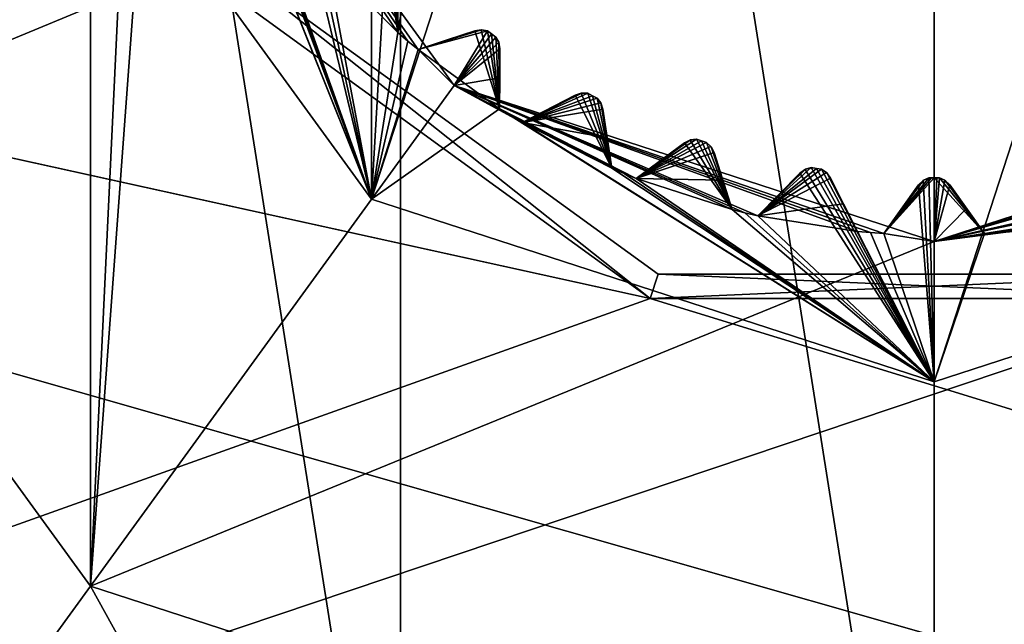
# Model space of a CAD drawing. Header units: millimetres. Extents: x -114 to 114, y -36 to 48.
# Tile 183 of 256: x 16.33 to 24.05, y -9.4 to -4.66. Entities that reach past the tile are written whole.
import ezdxf

# ---------------------------------------------------------------- set-up
doc = ezdxf.new("R2010")
doc.units = ezdxf.units.MM
doc.header["$LTSCALE"] = 65.185185
for name, color, linetype in [('2', 7, 'CONTINUOUS'), ('2786', 7, 'CONTINUOUS'), ('3463', 7, 'CONTINUOUS'), ('3464', 7, 'CONTINUOUS'), ('3648', 7, 'CONTINUOUS'), ('3649', 7, 'CONTINUOUS'), ('3650', 7, 'CONTINUOUS'), ('3651', 7, 'CONTINUOUS'), ('3652', 7, 'CONTINUOUS'), ('3653', 7, 'CONTINUOUS'), ('3654', 7, 'CONTINUOUS'), ('3655', 7, 'CONTINUOUS'), ('3656', 7, 'CONTINUOUS'), ('3657', 7, 'CONTINUOUS'), ('3790', 7, 'CONTINUOUS'), ('3791', 7, 'CONTINUOUS'), ('3792', 7, 'CONTINUOUS'), ('3793', 7, 'CONTINUOUS'), ('3794', 7, 'CONTINUOUS'), ('3795', 7, 'CONTINUOUS'), ('3796', 7, 'CONTINUOUS'), ('3797', 7, 'CONTINUOUS'), ('3798', 7, 'CONTINUOUS'), ('3799', 7, 'CONTINUOUS'), ('3800', 7, 'CONTINUOUS'), ('3801', 7, 'CONTINUOUS'), ('3802', 7, 'CONTINUOUS'), ('3803', 7, 'CONTINUOUS'), ('3804', 7, 'CONTINUOUS'), ('3805', 7, 'CONTINUOUS'), ('3806', 7, 'CONTINUOUS'), ('3807', 7, 'CONTINUOUS'), ('3808', 7, 'CONTINUOUS'), ('3809', 7, 'CONTINUOUS'), ('3810', 7, 'CONTINUOUS'), ('3811', 7, 'CONTINUOUS'), ('3940', 7, 'CONTINUOUS'), ('3941', 7, 'CONTINUOUS'), ('3942', 7, 'CONTINUOUS'), ('3943', 7, 'CONTINUOUS'), ('4049', 7, 'CONTINUOUS'), ('4050', 7, 'CONTINUOUS'), ('4051', 7, 'CONTINUOUS'), ('4052', 7, 'CONTINUOUS'), ('4053', 7, 'CONTINUOUS'), ('79', 7, 'CONTINUOUS'), ('90', 7, 'CONTINUOUS'), ('92', 7, 'CONTINUOUS')]:
    doc.layers.add(name, color=color, linetype=linetype)

msp = doc.modelspace()

# ---------------------------------------------------------------- linework, layer by layer
at = {"layer": '2', "linetype": 'CONTINUOUS'}
for points in [[(-10.4698, -4.2312, 92.5), (113, -35, 92.5), (-9.8, 0, 92.5), (-10.4698, -4.2312, 92.5)], [(-9.8, 0, 92.5), (113, -35, 92.5), (21.2746, -6.8475, 92.5), (-9.8, 0, 92.5)], [(17.6742, -4.2309, 92.5), (-9.8, 0, 92.5), (21.2746, -6.8475, 92.5), (17.6742, -4.2309, 92.5)], [(-12.4154, -8.0512, 92.5), (113, -35, 92.5), (-10.4698, -4.2312, 92.5), (-12.4154, -8.0512, 92.5)], [(21.2746, -6.8475, 92.5), (113, -35, 92.5), (25.7254, -6.8475, 92.5), (21.2746, -6.8475, 92.5)], [(-15.4464, -11.0828, 92.5), (113, -35, 92.5), (-12.4154, -8.0512, 92.5), (-15.4464, -11.0828, 92.5)], [(-113, -35, 92.5), (113, -35, 92.5), (-70.5, -8.7998, 92.5), (-113, -35, 92.5)], [(113, -35, 92.5), (-23.5, -13.7, 92.5), (-70.5, -8.7998, 92.5), (113, -35, 92.5)]]:
    msp.add_3dface(points, dxfattribs=at)
at = {"layer": '2786', "linetype": 'CONTINUOUS'}
for points in [[(-50.5, -32.5, 90), (63.3, 0, 90), (64.6742, -4.2309, 90), (-50.5, -32.5, 90)], [(63.3, 0, 90), (-50.5, -32.5, 90), (25.7254, -6.8475, 90), (63.3, 0, 90)], [(-50.5, -32.5, 90), (16.3, 0, 90), (17.6742, -4.2309, 90), (-50.5, -32.5, 90)], [(-50.5, -32.5, 90), (64.6742, -4.2309, 90), (68.2746, -6.8475, 90), (-50.5, -32.5, 90)], [(-50.5, -32.5, 90), (17.6742, -4.2309, 90), (21.2746, -6.8475, 90), (-50.5, -32.5, 90)], [(110.5, -32.5, 90), (-50.5, -32.5, 90), (72.7254, -6.8475, 90), (110.5, -32.5, 90)], [(-50.5, -32.5, 90), (68.2746, -6.8475, 90), (72.7254, -6.8475, 90), (-50.5, -32.5, 90)], [(-50.5, -32.5, 90), (21.2746, -6.8475, 90), (25.7254, -6.8475, 90), (-50.5, -32.5, 90)]]:
    msp.add_3dface(points, dxfattribs=at)
at = {"layer": '3463', "linetype": 'CONTINUOUS'}
for points in [[(19.3182, 12.8886, 110), (23.5, -13.55, 110), (23.5, 13.55, 110), (19.3182, 12.8886, 110)], [(23.5, 13.55, 110), (23.5, -13.55, 110), (27.6818, -12.8886, 110), (23.5, 13.55, 110)], [(27.6818, 12.8886, 110), (23.5, 13.55, 110), (27.6818, -12.8886, 110), (27.6818, 12.8886, 110)], [(15.5392, 10.9648, 110), (19.3182, -12.8886, 110), (19.3182, 12.8886, 110), (15.5392, 10.9648, 110)], [(19.3182, -12.8886, 110), (23.5, -13.55, 110), (19.3182, 12.8886, 110), (19.3182, -12.8886, 110)], [(15.5392, -10.9648, 110), (19.3182, -12.8886, 110), (15.5392, 10.9648, 110), (15.5392, -10.9648, 110)]]:
    msp.add_3dface(points, dxfattribs=at)
at = {"layer": '3464', "linetype": 'CONTINUOUS'}
for points in [[(16.8874, -9.1014, 93), (15.3004, -11.2858, 93), (12.8006, -3.4764, 93), (16.8874, -9.1014, 93)], [(19.1894, -13.2673, 93), (15.3004, -11.2858, 93), (16.8874, -9.1014, 93), (19.1894, -13.2673, 93)], [(23.5, -11.25, 93), (19.1894, -13.2673, 93), (16.8874, -9.1014, 93), (23.5, -11.25, 93)], [(27.8106, -13.2673, 93), (23.5, -13.95, 93), (30.1126, -9.1014, 93), (27.8106, -13.2673, 93)], [(23.5, -13.95, 93), (23.5, -11.25, 93), (30.1126, -9.1014, 93), (23.5, -13.95, 93)]]:
    msp.add_3dface(points, dxfattribs=at)
at = {"layer": '3648', "linetype": 'CONTINUOUS'}
for points in [[(23.5, 7.5, 108), (23.5, -7.5, 108), (19.0917, -6.0677, 108), (23.5, 7.5, 108)], [(19.0917, 6.0677, 108), (23.5, 7.5, 108), (19.0917, -6.0677, 108), (19.0917, 6.0677, 108)], [(27.9083, 6.0677, 108), (23.5, -7.5, 108), (23.5, 7.5, 108), (27.9083, 6.0677, 108)], [(16.367, -2.3175, 108), (19.0917, 6.0677, 108), (19.0917, -6.0677, 108), (16.367, -2.3175, 108)], [(27.9083, -6.0677, 108), (23.5, -7.5, 108), (27.9083, 6.0677, 108), (27.9083, -6.0677, 108)]]:
    msp.add_3dface(points, dxfattribs=at)
at = {"layer": '3649', "linetype": 'CONTINUOUS'}
for points in [[(16.367, -2.3175, 108), (19.0917, -6.0677, 108), (16.367, -2.3175, 106), (16.367, -2.3175, 108)], [(16.367, -2.3175, 106), (19.0917, -6.0677, 108), (19.0917, -6.0677, 106), (16.367, -2.3175, 106)], [(19.0917, -6.0677, 108), (23.5, -7.5, 108), (19.0917, -6.0677, 106), (19.0917, -6.0677, 108)], [(19.0917, -6.0677, 106), (23.5, -7.5, 108), (23.5, -7.5, 106), (19.0917, -6.0677, 106)]]:
    msp.add_3dface(points, dxfattribs=at)
at = {"layer": '3650', "linetype": 'CONTINUOUS'}
for points in [[(16.367, -2.3175, 106), (19.0917, -6.0677, 106), (17.5945, -2.3341, 106), (16.367, -2.3175, 106)], [(17.5945, -2.3341, 106), (19.0917, -6.0677, 106), (17.6334, -2.43, 106), (17.5945, -2.3341, 106)], [(17.6334, -2.43, 106), (19.0917, -6.0677, 106), (17.6738, -2.5254, 106), (17.6334, -2.43, 106)], [(17.6738, -2.5254, 106), (19.0917, -6.0677, 106), (18.0324, -3.2291, 106), (17.6738, -2.5254, 106)], [(18.0324, -3.2291, 106), (19.0917, -6.0677, 106), (18.0857, -3.3179, 106), (18.0324, -3.2291, 106)], [(18.0857, -3.3179, 106), (19.0917, -6.0677, 106), (18.1405, -3.4057, 106), (18.0857, -3.3179, 106)], [(18.1405, -3.4057, 106), (19.0917, -6.0677, 106), (18.6048, -4.0447, 106), (18.1405, -3.4057, 106)], [(18.6048, -4.0447, 106), (19.0917, -6.0677, 106), (18.6714, -4.124, 106), (18.6048, -4.0447, 106)], [(18.6714, -4.124, 106), (19.0917, -6.0677, 106), (18.7393, -4.2022, 106), (18.6714, -4.124, 106)], [(18.7393, -4.2022, 106), (19.0917, -6.0677, 106), (19.2017, -4.1258, 106), (18.7393, -4.2022, 106)], [(19.2017, -4.1258, 106), (19.0917, -6.0677, 106), (19.2978, -4.7607, 106), (19.2017, -4.1258, 106)], [(19.2519, -4.126, 106), (19.2017, -4.1258, 106), (19.2978, -4.7607, 106), (19.2519, -4.126, 106)], [(19.2991, -4.1427, 106), (19.2519, -4.126, 106), (19.2978, -4.7607, 106), (19.2991, -4.1427, 106)], [(19.3742, -4.2983, 106), (19.2991, -4.1427, 106), (19.2978, -4.7607, 106), (19.3742, -4.2983, 106)], [(19.2978, -4.7607, 106), (19.0917, -6.0677, 106), (19.376, -4.8286, 106), (19.2978, -4.7607, 106)], [(19.9001, -4.7474, 106), (19.4553, -4.8952, 106), (20.0943, -5.3595, 106), (19.9001, -4.7474, 106)], [(19.9496, -4.7398, 106), (19.9001, -4.7474, 106), (20.0943, -5.3595, 106), (19.9496, -4.7398, 106)], [(19.9988, -4.7489, 106), (19.9496, -4.7398, 106), (20.0943, -5.3595, 106), (19.9988, -4.7489, 106)], [(20.0321, -4.7732, 106), (19.9988, -4.7489, 106), (20.0943, -5.3595, 106), (20.0321, -4.7732, 106)], [(20.0655, -4.7973, 106), (20.0321, -4.7732, 106), (20.0943, -5.3595, 106), (20.0655, -4.7973, 106)], [(19.376, -4.8286, 106), (19.0917, -6.0677, 106), (19.4553, -4.8952, 106), (19.376, -4.8286, 106)], [(20.0893, -4.8413, 106), (20.0655, -4.7973, 106), (20.0943, -5.3595, 106), (20.0893, -4.8413, 106)], [(20.0974, -4.8908, 106), (20.0893, -4.8413, 106), (20.0943, -5.3595, 106), (20.0974, -4.8908, 106)], [(19.4553, -4.8952, 106), (19.0917, -6.0677, 106), (20.0943, -5.3595, 106), (19.4553, -4.8952, 106)], [(20.7348, -5.2368, 106), (20.6871, -5.2521, 106), (20.9746, -5.8262, 106), (20.7348, -5.2368, 106)], [(20.7848, -5.2381, 106), (20.7348, -5.2368, 106), (20.9746, -5.8262, 106), (20.7848, -5.2381, 106)], [(20.8215, -5.2569, 106), (20.7848, -5.2381, 106), (20.9746, -5.8262, 106), (20.8215, -5.2569, 106)], [(20.6871, -5.2521, 106), (20.2709, -5.4676, 106), (20.9746, -5.8262, 106), (20.6871, -5.2521, 106)], [(20.8582, -5.2755, 106), (20.8215, -5.2569, 106), (20.9746, -5.8262, 106), (20.8582, -5.2755, 106)], [(20.8887, -5.3153, 106), (20.8582, -5.2755, 106), (20.9746, -5.8262, 106), (20.8887, -5.3153, 106)], [(20.9043, -5.3628, 106), (20.8887, -5.3153, 106), (20.9746, -5.8262, 106), (20.9043, -5.3628, 106)], [(19.0917, -6.0677, 106), (23.5, -7.5, 106), (20.0943, -5.3595, 106), (19.0917, -6.0677, 106)], [(20.0943, -5.3595, 106), (23.5, -7.5, 106), (20.1821, -5.4143, 106), (20.0943, -5.3595, 106)], [(20.1821, -5.4143, 106), (23.5, -7.5, 106), (20.2709, -5.4676, 106), (20.1821, -5.4143, 106)], [(20.2709, -5.4676, 106), (23.5, -7.5, 106), (20.9746, -5.8262, 106), (20.2709, -5.4676, 106)], [(21.5433, -5.6275, 106), (21.1659, -5.9055, 106), (21.9171, -6.1496, 106), (21.5433, -5.6275, 106)], [(21.588, -5.6049, 106), (21.5433, -5.6275, 106), (21.9171, -6.1496, 106), (21.588, -5.6049, 106)], [(21.6377, -5.5984, 106), (21.588, -5.6049, 106), (21.9171, -6.1496, 106), (21.6377, -5.5984, 106)], [(21.6768, -5.6112, 106), (21.6377, -5.5984, 106), (21.9171, -6.1496, 106), (21.6768, -5.6112, 106)], [(21.716, -5.6238, 106), (21.6768, -5.6112, 106), (21.9171, -6.1496, 106), (21.716, -5.6238, 106)], [(21.7523, -5.6583, 106), (21.716, -5.6238, 106), (21.9171, -6.1496, 106), (21.7523, -5.6583, 106)], [(21.7752, -5.7029, 106), (21.7523, -5.6583, 106), (21.9171, -6.1496, 106), (21.7752, -5.7029, 106)], [(20.9746, -5.8262, 106), (23.5, -7.5, 106), (21.07, -5.8666, 106), (20.9746, -5.8262, 106)], [(22.1185, -6.1979, 106), (23.5, -7.5, 106), (22.4477, -5.8643, 106), (22.1185, -6.1979, 106)], [(22.4477, -5.8643, 106), (23.5, -7.5, 106), (22.4884, -5.835, 106), (22.4477, -5.8643, 106)], [(22.4884, -5.835, 106), (23.5, -7.5, 106), (22.5364, -5.8208, 106), (22.4884, -5.835, 106)], [(22.5364, -5.8208, 106), (23.5, -7.5, 106), (22.577, -5.8274, 106), (22.5364, -5.8208, 106)], [(22.577, -5.8274, 106), (23.5, -7.5, 106), (22.6177, -5.8337, 106), (22.577, -5.8274, 106)], [(22.6177, -5.8337, 106), (23.5, -7.5, 106), (22.659, -5.8621, 106), (22.6177, -5.8337, 106)], [(22.659, -5.8621, 106), (23.5, -7.5, 106), (22.8986, -6.3215, 106), (22.659, -5.8621, 106)], [(22.6886, -5.9025, 106), (22.659, -5.8621, 106), (22.8986, -6.3215, 106), (22.6886, -5.9025, 106)], [(21.07, -5.8666, 106), (23.5, -7.5, 106), (21.1659, -5.9055, 106), (21.07, -5.8666, 106)], [(21.1659, -5.9055, 106), (23.5, -7.5, 106), (21.9171, -6.1496, 106), (21.1659, -5.9055, 106)], [(23.3781, -5.9567, 106), (23.5, -7.5, 106), (23.4136, -5.9215, 106), (23.3781, -5.9567, 106)], [(23.4136, -5.9215, 106), (23.5, -7.5, 106), (23.4588, -5.8999, 106), (23.4136, -5.9215, 106)], [(23.4588, -5.8999, 106), (23.5, -7.5, 106), (23.5, -5.9, 106), (23.4588, -5.8999, 106)], [(23.5412, -5.8999, 106), (23.5, -5.9, 106), (23.8949, -6.3377, 106), (23.5412, -5.8999, 106)], [(23.5, -5.9, 106), (23.5, -7.5, 106), (23.8949, -6.3377, 106), (23.5, -5.9, 106)], [(23.5864, -5.9215, 106), (23.5412, -5.8999, 106), (23.8949, -6.3377, 106), (23.5864, -5.9215, 106)], [(23.6219, -5.9567, 106), (23.5864, -5.9215, 106), (23.8949, -6.3377, 106), (23.6219, -5.9567, 106)], [(23.1051, -6.3377, 106), (23.5, -7.5, 106), (23.3781, -5.9567, 106), (23.1051, -6.3377, 106)], [(23.5, -7.5, 106), (27.9083, -6.0677, 106), (23.8949, -6.3377, 106), (23.5, -7.5, 106)], [(23.8949, -6.3377, 106), (27.9083, -6.0677, 106), (23.9982, -6.3304, 106), (23.8949, -6.3377, 106)], [(23.9982, -6.3304, 106), (27.9083, -6.0677, 106), (24.1014, -6.3215, 106), (23.9982, -6.3304, 106)], [(21.9171, -6.1496, 106), (23.5, -7.5, 106), (22.0176, -6.1745, 106), (21.9171, -6.1496, 106)], [(22.0176, -6.1745, 106), (23.5, -7.5, 106), (22.1185, -6.1979, 106), (22.0176, -6.1745, 106)], [(22.8986, -6.3215, 106), (23.5, -7.5, 106), (23.0018, -6.3304, 106), (22.8986, -6.3215, 106)], [(23.0018, -6.3304, 106), (23.5, -7.5, 106), (23.1051, -6.3377, 106), (23.0018, -6.3304, 106)]]:
    msp.add_3dface(points, dxfattribs=at)
at = {"layer": '3651', "linetype": 'CONTINUOUS'}
for points in [[(23.4588, -5.8999, 106), (23.5, -5.9, 106), (23.4588, -5.8999, 94), (23.4588, -5.8999, 106)], [(23.4588, -5.8999, 94), (23.5, -5.9, 106), (23.4794, -5.9, 94), (23.4588, -5.8999, 94)], [(23.4794, -5.9, 94), (23.5, -5.9, 106), (23.5, -5.9, 94), (23.4794, -5.9, 94)], [(23.5, -5.9, 106), (23.5412, -5.8999, 106), (23.5, -5.9, 94), (23.5, -5.9, 106)], [(23.5, -5.9, 94), (23.5412, -5.8999, 106), (23.5206, -5.9, 94), (23.5, -5.9, 94)], [(23.5206, -5.9, 94), (23.5412, -5.8999, 106), (23.5412, -5.8999, 94), (23.5206, -5.9, 94)]]:
    msp.add_3dface(points, dxfattribs=at)
at = {"layer": '3652', "linetype": 'CONTINUOUS'}
for points in [[(12.8006, -3.4764, 93.5), (16.8874, 9.1014, 93.5), (16.8874, -9.1014, 93.5), (12.8006, -3.4764, 93.5)], [(16.8874, -9.1014, 93.5), (16.8874, 9.1014, 93.5), (17.4132, 1.9776, 93.5), (16.8874, -9.1014, 93.5)], [(17.4132, -1.9776, 93.5), (16.8874, -9.1014, 93.5), (17.4132, 1.9776, 93.5), (17.4132, -1.9776, 93.5)], [(19.7381, -5.1776, 93.5), (16.8874, -9.1014, 93.5), (17.4132, -1.9776, 93.5), (19.7381, -5.1776, 93.5)], [(30.1126, -9.1014, 93.5), (23.5, -11.25, 93.5), (29.5868, -1.9776, 93.5), (30.1126, -9.1014, 93.5)], [(29.5868, -1.9776, 93.5), (23.5, -11.25, 93.5), (27.2619, -5.1776, 93.5), (29.5868, -1.9776, 93.5)], [(23.5, -6.4, 93.5), (16.8874, -9.1014, 93.5), (19.7381, -5.1776, 93.5), (23.5, -6.4, 93.5)], [(27.2619, -5.1776, 93.5), (23.5, -11.25, 93.5), (23.5, -6.4, 93.5), (27.2619, -5.1776, 93.5)], [(23.5, -11.25, 93.5), (16.8874, -9.1014, 93.5), (23.5, -6.4, 93.5), (23.5, -11.25, 93.5)]]:
    msp.add_3dface(points, dxfattribs=at)
at = {"layer": '3653', "linetype": 'CONTINUOUS'}
for points in [[(16.8874, -9.1014, 93), (12.8006, -3.4764, 93), (16.8874, -9.1014, 93.5), (16.8874, -9.1014, 93)], [(12.8006, -3.4764, 93), (12.8006, -3.4764, 93.5), (16.8874, -9.1014, 93.5), (12.8006, -3.4764, 93)], [(23.5, -11.25, 93), (16.8874, -9.1014, 93), (23.5, -11.25, 93.5), (23.5, -11.25, 93)], [(23.5, -11.25, 93.5), (16.8874, -9.1014, 93), (16.8874, -9.1014, 93.5), (23.5, -11.25, 93.5)]]:
    msp.add_3dface(points, dxfattribs=at)
at = {"layer": '3654', "linetype": 'CONTINUOUS'}
for points in [[(23.5, -7.5, 108), (27.9083, -6.0677, 108), (23.5, -7.5, 106), (23.5, -7.5, 108)], [(23.5, -7.5, 106), (27.9083, -6.0677, 108), (27.9083, -6.0677, 106), (23.5, -7.5, 106)]]:
    msp.add_3dface(points, dxfattribs=at)
at = {"layer": '3655', "linetype": 'CONTINUOUS'}
for points in [[(30.1126, -9.1014, 93), (23.5, -11.25, 93), (30.1126, -9.1014, 93.5), (30.1126, -9.1014, 93)], [(23.5, -11.25, 93), (23.5, -11.25, 93.5), (30.1126, -9.1014, 93.5), (23.5, -11.25, 93)]]:
    msp.add_3dface(points, dxfattribs=at)
at = {"layer": '3656', "linetype": 'CONTINUOUS'}
for points in [[(27.2619, -5.1776, 93.5), (23.5, -6.4, 93.5), (26.9057, -5.3595, 93.55), (27.2619, -5.1776, 93.5)], [(26.9057, -5.3595, 93.55), (23.5, -6.4, 93.5), (26.8179, -5.4143, 93.55), (26.9057, -5.3595, 93.55)], [(26.8179, -5.4143, 93.55), (23.5, -6.4, 93.5), (26.7291, -5.4676, 93.55), (26.8179, -5.4143, 93.55)], [(26.7291, -5.4676, 93.55), (23.5, -6.4, 93.5), (26.0254, -5.8262, 93.55), (26.7291, -5.4676, 93.55)], [(26.0254, -5.8262, 93.55), (23.5, -6.4, 93.5), (25.93, -5.8666, 93.55), (26.0254, -5.8262, 93.55)], [(25.93, -5.8666, 93.55), (23.5, -6.4, 93.5), (25.8341, -5.9055, 93.55), (25.93, -5.8666, 93.55)], [(23.5206, -5.9, 94), (23.5412, -5.8999, 94), (23.5, -6.4, 93.5), (23.5206, -5.9, 94)], [(23.5, -6.4, 93.5), (23.5412, -5.8999, 94), (23.5835, -5.9195, 93.9799), (23.5, -6.4, 93.5)], [(23.5, -5.9, 94), (23.5206, -5.9, 94), (23.5, -6.4, 93.5), (23.5, -5.9, 94)], [(25.8341, -5.9055, 93.55), (23.5, -6.4, 93.5), (25.0829, -6.1496, 93.55), (25.8341, -5.9055, 93.55)], [(23.6219, -5.9567, 93.942), (23.5, -6.4, 93.5), (23.5835, -5.9195, 93.9799), (23.6219, -5.9567, 93.942)], [(23.7541, -6.1412, 93.7536), (23.5, -6.4, 93.5), (23.6219, -5.9567, 93.942), (23.7541, -6.1412, 93.7536)], [(23.8949, -6.3377, 93.55), (23.5, -6.4, 93.5), (23.7541, -6.1412, 93.7536), (23.8949, -6.3377, 93.55)], [(25.0829, -6.1496, 93.55), (23.5, -6.4, 93.5), (24.9824, -6.1745, 93.55), (25.0829, -6.1496, 93.55)], [(24.9824, -6.1745, 93.55), (23.5, -6.4, 93.5), (24.8815, -6.1979, 93.55), (24.9824, -6.1745, 93.55)], [(24.8815, -6.1979, 93.55), (23.5, -6.4, 93.5), (24.1014, -6.3215, 93.55), (24.8815, -6.1979, 93.55)], [(24.1014, -6.3215, 93.55), (23.5, -6.4, 93.5), (23.9982, -6.3304, 93.55), (24.1014, -6.3215, 93.55)], [(23.9982, -6.3304, 93.55), (23.5, -6.4, 93.5), (23.8949, -6.3377, 93.55), (23.9982, -6.3304, 93.55)]]:
    msp.add_3dface(points, dxfattribs=at)
at = {"layer": '3657', "linetype": 'CONTINUOUS'}
for points in [[(19.7381, -5.1776, 93.5), (17.4132, -1.9776, 93.5), (19.4553, -4.8952, 93.55), (19.7381, -5.1776, 93.5)], [(19.4553, -4.8952, 93.55), (17.4132, -1.9776, 93.5), (19.376, -4.8286, 93.55), (19.4553, -4.8952, 93.55)], [(19.376, -4.8286, 93.55), (17.4132, -1.9776, 93.5), (19.2978, -4.7607, 93.55), (19.376, -4.8286, 93.55)], [(19.2978, -4.7607, 93.55), (17.4132, -1.9776, 93.5), (18.7393, -4.2022, 93.55), (19.2978, -4.7607, 93.55)], [(19.3372, -4.5221, 93.7536), (19.2978, -4.7607, 93.55), (18.7393, -4.2022, 93.55), (19.3372, -4.5221, 93.7536)], [(19.9531, -4.7399, 93.9799), (19.9988, -4.7489, 94), (19.4553, -4.8952, 93.55), (19.9531, -4.7399, 93.9799)], [(19.9001, -4.7474, 93.942), (19.9531, -4.7399, 93.9799), (19.4553, -4.8952, 93.55), (19.9001, -4.7474, 93.942)], [(19.6847, -4.819, 93.7535), (19.9001, -4.7474, 93.942), (19.4553, -4.8952, 93.55), (19.6847, -4.819, 93.7535)], [(19.9988, -4.7489, 94), (19.7381, -5.1776, 93.5), (19.4553, -4.8952, 93.55), (19.9988, -4.7489, 94)], [(20.0321, -4.7732, 94), (19.7381, -5.1776, 93.5), (19.9988, -4.7489, 94), (20.0321, -4.7732, 94)], [(20.0655, -4.7973, 94), (19.7381, -5.1776, 93.5), (20.0321, -4.7732, 94), (20.0655, -4.7973, 94)], [(20.0882, -4.838, 93.9799), (19.7381, -5.1776, 93.5), (20.0655, -4.7973, 94), (20.0882, -4.838, 93.9799)], [(20.0974, -4.8908, 93.942), (19.7381, -5.1776, 93.5), (20.0882, -4.838, 93.9799), (20.0974, -4.8908, 93.942)], [(20.0959, -5.1177, 93.7536), (19.7381, -5.1776, 93.5), (20.0974, -4.8908, 93.942), (20.0959, -5.1177, 93.7536)], [(20.0943, -5.3595, 93.55), (19.7381, -5.1776, 93.5), (20.0959, -5.1177, 93.7536), (20.0943, -5.3595, 93.55)], [(23.5, -6.4, 93.5), (19.7381, -5.1776, 93.5), (23.1051, -6.3377, 93.55), (23.5, -6.4, 93.5)], [(23.1051, -6.3377, 93.55), (19.7381, -5.1776, 93.5), (23.0018, -6.3304, 93.55), (23.1051, -6.3377, 93.55)], [(23.0018, -6.3304, 93.55), (19.7381, -5.1776, 93.5), (22.8986, -6.3215, 93.55), (23.0018, -6.3304, 93.55)], [(22.8986, -6.3215, 93.55), (19.7381, -5.1776, 93.5), (22.1185, -6.1979, 93.55), (22.8986, -6.3215, 93.55)], [(22.1185, -6.1979, 93.55), (19.7381, -5.1776, 93.5), (22.0176, -6.1745, 93.55), (22.1185, -6.1979, 93.55)], [(22.0176, -6.1745, 93.55), (19.7381, -5.1776, 93.5), (21.9171, -6.1496, 93.55), (22.0176, -6.1745, 93.55)], [(21.9171, -6.1496, 93.55), (19.7381, -5.1776, 93.5), (21.1659, -5.9055, 93.55), (21.9171, -6.1496, 93.55)], [(21.1659, -5.9055, 93.55), (19.7381, -5.1776, 93.5), (21.07, -5.8666, 93.55), (21.1659, -5.9055, 93.55)], [(21.07, -5.8666, 93.55), (19.7381, -5.1776, 93.5), (20.9746, -5.8262, 93.55), (21.07, -5.8666, 93.55)], [(20.9746, -5.8262, 93.55), (19.7381, -5.1776, 93.5), (20.2709, -5.4676, 93.55), (20.9746, -5.8262, 93.55)], [(20.2709, -5.4676, 93.55), (19.7381, -5.1776, 93.5), (20.1821, -5.4143, 93.55), (20.2709, -5.4676, 93.55)], [(20.1821, -5.4143, 93.55), (19.7381, -5.1776, 93.5), (20.0943, -5.3595, 93.55), (20.1821, -5.4143, 93.55)], [(20.7382, -5.2364, 93.9799), (20.7848, -5.2381, 94), (20.2709, -5.4676, 93.55), (20.7382, -5.2364, 93.9799)], [(20.6871, -5.2521, 93.942), (20.7382, -5.2364, 93.9799), (20.2709, -5.4676, 93.55), (20.6871, -5.2521, 93.942)], [(20.7848, -5.2381, 94), (20.8215, -5.2569, 94), (20.2709, -5.4676, 93.55), (20.7848, -5.2381, 94)], [(20.4855, -5.3565, 93.7535), (20.6871, -5.2521, 93.942), (20.2709, -5.4676, 93.55), (20.4855, -5.3565, 93.7535)], [(20.8215, -5.2569, 94), (20.8582, -5.2755, 94), (20.2709, -5.4676, 93.55), (20.8215, -5.2569, 94)], [(20.8582, -5.2755, 94), (20.887, -5.3122, 93.9799), (20.2709, -5.4676, 93.55), (20.8582, -5.2755, 94)], [(20.887, -5.3122, 93.9799), (20.9043, -5.3628, 93.942), (20.2709, -5.4676, 93.55), (20.887, -5.3122, 93.9799)], [(20.9043, -5.3628, 93.942), (20.9384, -5.5872, 93.7536), (20.2709, -5.4676, 93.55), (20.9043, -5.3628, 93.942)], [(20.9384, -5.5872, 93.7536), (20.9746, -5.8262, 93.55), (20.2709, -5.4676, 93.55), (20.9384, -5.5872, 93.7536)], [(21.6377, -5.5984, 94), (21.6768, -5.6112, 94), (21.1659, -5.9055, 93.55), (21.6377, -5.5984, 94)], [(21.5914, -5.604, 93.9799), (21.6377, -5.5984, 94), (21.1659, -5.9055, 93.55), (21.5914, -5.604, 93.9799)], [(21.5433, -5.6275, 93.942), (21.5914, -5.604, 93.9799), (21.1659, -5.9055, 93.55), (21.5433, -5.6275, 93.942)], [(21.6768, -5.6112, 94), (21.716, -5.6238, 94), (21.1659, -5.9055, 93.55), (21.6768, -5.6112, 94)], [(21.716, -5.6238, 94), (21.7502, -5.6556, 93.9799), (21.1659, -5.9055, 93.55), (21.716, -5.6238, 94)], [(21.3606, -5.7621, 93.7535), (21.5433, -5.6275, 93.942), (21.1659, -5.9055, 93.55), (21.3606, -5.7621, 93.7535)], [(21.7502, -5.6556, 93.9799), (21.7752, -5.7029, 93.942), (21.1659, -5.9055, 93.55), (21.7502, -5.6556, 93.9799)], [(21.7752, -5.7029, 93.942), (21.8439, -5.9191, 93.7536), (21.1659, -5.9055, 93.55), (21.7752, -5.7029, 93.942)], [(22.5364, -5.8208, 94), (22.577, -5.8274, 94), (22.1185, -6.1979, 93.55), (22.5364, -5.8208, 94)], [(22.4915, -5.8335, 93.9799), (22.5364, -5.8208, 94), (22.1185, -6.1979, 93.55), (22.4915, -5.8335, 93.9799)], [(22.577, -5.8274, 94), (22.6177, -5.8337, 94), (22.1185, -6.1979, 93.55), (22.577, -5.8274, 94)], [(22.4477, -5.8643, 93.942), (22.4915, -5.8335, 93.9799), (22.1185, -6.1979, 93.55), (22.4477, -5.8643, 93.942)], [(22.6177, -5.8337, 94), (22.6565, -5.8597, 93.9799), (22.1185, -6.1979, 93.55), (22.6177, -5.8337, 94)], [(22.6565, -5.8597, 93.9799), (22.6886, -5.9025, 93.942), (22.1185, -6.1979, 93.55), (22.6565, -5.8597, 93.9799)], [(22.2883, -6.0259, 93.7535), (22.4477, -5.8643, 93.942), (22.1185, -6.1979, 93.55), (22.2883, -6.0259, 93.7535)], [(21.8439, -5.9191, 93.7536), (21.9171, -6.1496, 93.55), (21.1659, -5.9055, 93.55), (21.8439, -5.9191, 93.7536)], [(22.6886, -5.9025, 93.942), (22.7903, -6.1053, 93.7536), (22.1185, -6.1979, 93.55), (22.6886, -5.9025, 93.942)], [(23.4588, -5.8999, 94), (23.4794, -5.9, 94), (23.1051, -6.3377, 93.55), (23.4588, -5.8999, 94)], [(23.4165, -5.9195, 93.9799), (23.4588, -5.8999, 94), (23.1051, -6.3377, 93.55), (23.4165, -5.9195, 93.9799)], [(23.4794, -5.9, 94), (23.5, -5.9, 94), (23.1051, -6.3377, 93.55), (23.4794, -5.9, 94)], [(23.5, -5.9, 94), (23.5, -6.4, 93.5), (23.1051, -6.3377, 93.55), (23.5, -5.9, 94)], [(23.3781, -5.9567, 93.942), (23.4165, -5.9195, 93.9799), (23.1051, -6.3377, 93.55), (23.3781, -5.9567, 93.942)], [(23.2459, -6.1412, 93.7535), (23.3781, -5.9567, 93.942), (23.1051, -6.3377, 93.55), (23.2459, -6.1412, 93.7535)], [(22.7903, -6.1053, 93.7536), (22.8986, -6.3215, 93.55), (22.1185, -6.1979, 93.55), (22.7903, -6.1053, 93.7536)]]:
    msp.add_3dface(points, dxfattribs=at)
at = {"layer": '3790', "linetype": 'CONTINUOUS'}
for points in [[(23.9982, -6.3304, 106), (24.1014, -6.3215, 106), (23.9982, -6.3304, 93.55), (23.9982, -6.3304, 106)], [(24.1014, -6.3215, 106), (24.1014, -6.3215, 93.55), (23.9982, -6.3304, 93.55), (24.1014, -6.3215, 106)], [(23.8949, -6.3377, 106), (23.9982, -6.3304, 106), (23.8949, -6.3377, 93.55), (23.8949, -6.3377, 106)], [(23.9982, -6.3304, 106), (23.9982, -6.3304, 93.55), (23.8949, -6.3377, 93.55), (23.9982, -6.3304, 106)]]:
    msp.add_3dface(points, dxfattribs=at)
at = {"layer": '3791', "linetype": 'CONTINUOUS'}
for points in [[(23.6219, -5.9567, 106), (23.8949, -6.3377, 106), (23.8949, -6.3377, 93.55), (23.6219, -5.9567, 106)], [(23.6219, -5.9567, 106), (23.8949, -6.3377, 93.55), (23.7541, -6.1412, 93.7536), (23.6219, -5.9567, 106)], [(23.6219, -5.9567, 106), (23.7541, -6.1412, 93.7536), (23.6219, -5.9567, 93.942), (23.6219, -5.9567, 106)]]:
    msp.add_3dface(points, dxfattribs=at)
at = {"layer": '3792', "linetype": 'CONTINUOUS'}
for points in [[(23.4136, -5.9215, 106), (23.4165, -5.9195, 93.9799), (23.3781, -5.9567, 93.942), (23.4136, -5.9215, 106)], [(23.3781, -5.9567, 106), (23.4136, -5.9215, 106), (23.3781, -5.9567, 93.942), (23.3781, -5.9567, 106)], [(23.4136, -5.9215, 106), (23.4588, -5.8999, 106), (23.4165, -5.9195, 93.9799), (23.4136, -5.9215, 106)], [(23.4588, -5.8999, 106), (23.4588, -5.8999, 94), (23.4165, -5.9195, 93.9799), (23.4588, -5.8999, 106)]]:
    msp.add_3dface(points, dxfattribs=at)
at = {"layer": '3793', "linetype": 'CONTINUOUS'}
for points in [[(23.1051, -6.3377, 106), (23.3781, -5.9567, 106), (23.3781, -5.9567, 93.942), (23.1051, -6.3377, 106)], [(23.1051, -6.3377, 106), (23.3781, -5.9567, 93.942), (23.2459, -6.1412, 93.7535), (23.1051, -6.3377, 106)], [(23.1051, -6.3377, 106), (23.2459, -6.1412, 93.7535), (23.1051, -6.3377, 93.55), (23.1051, -6.3377, 106)]]:
    msp.add_3dface(points, dxfattribs=at)
at = {"layer": '3794', "linetype": 'CONTINUOUS'}
for points in [[(22.8986, -6.3215, 106), (23.0018, -6.3304, 106), (22.8986, -6.3215, 93.55), (22.8986, -6.3215, 106)], [(23.0018, -6.3304, 106), (23.0018, -6.3304, 93.55), (22.8986, -6.3215, 93.55), (23.0018, -6.3304, 106)], [(23.0018, -6.3304, 106), (23.1051, -6.3377, 106), (23.0018, -6.3304, 93.55), (23.0018, -6.3304, 106)], [(23.1051, -6.3377, 106), (23.1051, -6.3377, 93.55), (23.0018, -6.3304, 93.55), (23.1051, -6.3377, 106)]]:
    msp.add_3dface(points, dxfattribs=at)
at = {"layer": '3795', "linetype": 'CONTINUOUS'}
for points in [[(22.6886, -5.9025, 106), (22.8986, -6.3215, 106), (22.8986, -6.3215, 93.55), (22.6886, -5.9025, 106)], [(22.6886, -5.9025, 106), (22.8986, -6.3215, 93.55), (22.7903, -6.1053, 93.7536), (22.6886, -5.9025, 106)], [(22.6886, -5.9025, 106), (22.7903, -6.1053, 93.7536), (22.6886, -5.9025, 93.942), (22.6886, -5.9025, 106)]]:
    msp.add_3dface(points, dxfattribs=at)
at = {"layer": '3796', "linetype": 'CONTINUOUS'}
for points in [[(22.4884, -5.835, 106), (22.4915, -5.8335, 93.9799), (22.4477, -5.8643, 93.942), (22.4884, -5.835, 106)], [(22.4477, -5.8643, 106), (22.4884, -5.835, 106), (22.4477, -5.8643, 93.942), (22.4477, -5.8643, 106)], [(22.4884, -5.835, 106), (22.5364, -5.8208, 106), (22.4915, -5.8335, 93.9799), (22.4884, -5.835, 106)], [(22.5364, -5.8208, 106), (22.5364, -5.8208, 94), (22.4915, -5.8335, 93.9799), (22.5364, -5.8208, 106)]]:
    msp.add_3dface(points, dxfattribs=at)
at = {"layer": '3797', "linetype": 'CONTINUOUS'}
for points in [[(22.1185, -6.1979, 106), (22.4477, -5.8643, 106), (22.4477, -5.8643, 93.942), (22.1185, -6.1979, 106)], [(22.1185, -6.1979, 106), (22.4477, -5.8643, 93.942), (22.2883, -6.0259, 93.7535), (22.1185, -6.1979, 106)], [(22.1185, -6.1979, 106), (22.2883, -6.0259, 93.7535), (22.1185, -6.1979, 93.55), (22.1185, -6.1979, 106)]]:
    msp.add_3dface(points, dxfattribs=at)
at = {"layer": '3798', "linetype": 'CONTINUOUS'}
for points in [[(21.9171, -6.1496, 106), (22.0176, -6.1745, 106), (21.9171, -6.1496, 93.55), (21.9171, -6.1496, 106)], [(22.0176, -6.1745, 106), (22.0176, -6.1745, 93.55), (21.9171, -6.1496, 93.55), (22.0176, -6.1745, 106)], [(22.0176, -6.1745, 106), (22.1185, -6.1979, 106), (22.0176, -6.1745, 93.55), (22.0176, -6.1745, 106)], [(22.1185, -6.1979, 106), (22.1185, -6.1979, 93.55), (22.0176, -6.1745, 93.55), (22.1185, -6.1979, 106)]]:
    msp.add_3dface(points, dxfattribs=at)
at = {"layer": '3799', "linetype": 'CONTINUOUS'}
for points in [[(21.7752, -5.7029, 106), (21.9171, -6.1496, 106), (21.9171, -6.1496, 93.55), (21.7752, -5.7029, 106)], [(21.7752, -5.7029, 106), (21.9171, -6.1496, 93.55), (21.8439, -5.9191, 93.7536), (21.7752, -5.7029, 106)], [(21.7752, -5.7029, 106), (21.8439, -5.9191, 93.7536), (21.7752, -5.7029, 93.942), (21.7752, -5.7029, 106)]]:
    msp.add_3dface(points, dxfattribs=at)
at = {"layer": '3800', "linetype": 'CONTINUOUS'}
for points in [[(21.588, -5.6049, 106), (21.5914, -5.604, 93.9799), (21.5433, -5.6275, 93.942), (21.588, -5.6049, 106)], [(21.5433, -5.6275, 106), (21.588, -5.6049, 106), (21.5433, -5.6275, 93.942), (21.5433, -5.6275, 106)], [(21.588, -5.6049, 106), (21.6377, -5.5984, 106), (21.5914, -5.604, 93.9799), (21.588, -5.6049, 106)], [(21.6377, -5.5984, 106), (21.6377, -5.5984, 94), (21.5914, -5.604, 93.9799), (21.6377, -5.5984, 106)]]:
    msp.add_3dface(points, dxfattribs=at)
at = {"layer": '3801', "linetype": 'CONTINUOUS'}
for points in [[(21.1659, -5.9055, 106), (21.5433, -5.6275, 106), (21.5433, -5.6275, 93.942), (21.1659, -5.9055, 106)], [(21.1659, -5.9055, 106), (21.5433, -5.6275, 93.942), (21.3606, -5.7621, 93.7535), (21.1659, -5.9055, 106)], [(21.1659, -5.9055, 106), (21.3606, -5.7621, 93.7535), (21.1659, -5.9055, 93.55), (21.1659, -5.9055, 106)]]:
    msp.add_3dface(points, dxfattribs=at)
at = {"layer": '3802', "linetype": 'CONTINUOUS'}
for points in [[(20.9746, -5.8262, 106), (21.07, -5.8666, 106), (20.9746, -5.8262, 93.55), (20.9746, -5.8262, 106)], [(21.07, -5.8666, 106), (21.07, -5.8666, 93.55), (20.9746, -5.8262, 93.55), (21.07, -5.8666, 106)], [(21.07, -5.8666, 106), (21.1659, -5.9055, 106), (21.07, -5.8666, 93.55), (21.07, -5.8666, 106)], [(21.1659, -5.9055, 106), (21.1659, -5.9055, 93.55), (21.07, -5.8666, 93.55), (21.1659, -5.9055, 106)]]:
    msp.add_3dface(points, dxfattribs=at)
at = {"layer": '3803', "linetype": 'CONTINUOUS'}
for points in [[(20.9043, -5.3628, 106), (20.9746, -5.8262, 106), (20.9746, -5.8262, 93.55), (20.9043, -5.3628, 106)], [(20.9043, -5.3628, 106), (20.9746, -5.8262, 93.55), (20.9384, -5.5872, 93.7536), (20.9043, -5.3628, 106)], [(20.9043, -5.3628, 106), (20.9384, -5.5872, 93.7536), (20.9043, -5.3628, 93.942), (20.9043, -5.3628, 106)]]:
    msp.add_3dface(points, dxfattribs=at)
at = {"layer": '3804', "linetype": 'CONTINUOUS'}
for points in [[(20.7348, -5.2368, 106), (20.7382, -5.2364, 93.9799), (20.6871, -5.2521, 93.942), (20.7348, -5.2368, 106)], [(20.6871, -5.2521, 106), (20.7348, -5.2368, 106), (20.6871, -5.2521, 93.942), (20.6871, -5.2521, 106)], [(20.7348, -5.2368, 106), (20.7848, -5.2381, 106), (20.7382, -5.2364, 93.9799), (20.7348, -5.2368, 106)], [(20.7848, -5.2381, 106), (20.7848, -5.2381, 94), (20.7382, -5.2364, 93.9799), (20.7848, -5.2381, 106)]]:
    msp.add_3dface(points, dxfattribs=at)
at = {"layer": '3805', "linetype": 'CONTINUOUS'}
for points in [[(20.2709, -5.4676, 106), (20.6871, -5.2521, 106), (20.6871, -5.2521, 93.942), (20.2709, -5.4676, 106)], [(20.2709, -5.4676, 106), (20.6871, -5.2521, 93.942), (20.4855, -5.3565, 93.7535), (20.2709, -5.4676, 106)], [(20.2709, -5.4676, 106), (20.4855, -5.3565, 93.7535), (20.2709, -5.4676, 93.55), (20.2709, -5.4676, 106)]]:
    msp.add_3dface(points, dxfattribs=at)
at = {"layer": '3806', "linetype": 'CONTINUOUS'}
for points in [[(20.0943, -5.3595, 106), (20.1821, -5.4143, 106), (20.0943, -5.3595, 93.55), (20.0943, -5.3595, 106)], [(20.1821, -5.4143, 106), (20.1821, -5.4143, 93.55), (20.0943, -5.3595, 93.55), (20.1821, -5.4143, 106)], [(20.1821, -5.4143, 106), (20.2709, -5.4676, 106), (20.1821, -5.4143, 93.55), (20.1821, -5.4143, 106)], [(20.2709, -5.4676, 106), (20.2709, -5.4676, 93.55), (20.1821, -5.4143, 93.55), (20.2709, -5.4676, 106)]]:
    msp.add_3dface(points, dxfattribs=at)
at = {"layer": '3807', "linetype": 'CONTINUOUS'}
for points in [[(20.0974, -4.8908, 106), (20.0943, -5.3595, 106), (20.0943, -5.3595, 93.55), (20.0974, -4.8908, 106)], [(20.0974, -4.8908, 106), (20.0943, -5.3595, 93.55), (20.0959, -5.1177, 93.7536), (20.0974, -4.8908, 106)], [(20.0974, -4.8908, 106), (20.0959, -5.1177, 93.7536), (20.0974, -4.8908, 93.942), (20.0974, -4.8908, 106)]]:
    msp.add_3dface(points, dxfattribs=at)
at = {"layer": '3808', "linetype": 'CONTINUOUS'}
for points in [[(19.9001, -4.7474, 106), (19.9496, -4.7398, 106), (19.9001, -4.7474, 93.942), (19.9001, -4.7474, 106)], [(19.9496, -4.7398, 106), (19.9531, -4.7399, 93.9799), (19.9001, -4.7474, 93.942), (19.9496, -4.7398, 106)], [(19.9496, -4.7398, 106), (19.9988, -4.7489, 106), (19.9531, -4.7399, 93.9799), (19.9496, -4.7398, 106)], [(19.9988, -4.7489, 106), (19.9988, -4.7489, 94), (19.9531, -4.7399, 93.9799), (19.9988, -4.7489, 106)]]:
    msp.add_3dface(points, dxfattribs=at)
at = {"layer": '3809', "linetype": 'CONTINUOUS'}
for points in [[(19.4553, -4.8952, 106), (19.9001, -4.7474, 106), (19.9001, -4.7474, 93.942), (19.4553, -4.8952, 106)], [(19.4553, -4.8952, 106), (19.9001, -4.7474, 93.942), (19.6847, -4.819, 93.7535), (19.4553, -4.8952, 106)], [(19.4553, -4.8952, 106), (19.6847, -4.819, 93.7535), (19.4553, -4.8952, 93.55), (19.4553, -4.8952, 106)]]:
    msp.add_3dface(points, dxfattribs=at)
at = {"layer": '3810', "linetype": 'CONTINUOUS'}
for points in [[(19.2978, -4.7607, 106), (19.376, -4.8286, 106), (19.2978, -4.7607, 93.55), (19.2978, -4.7607, 106)], [(19.376, -4.8286, 106), (19.376, -4.8286, 93.55), (19.2978, -4.7607, 93.55), (19.376, -4.8286, 106)], [(19.376, -4.8286, 106), (19.4553, -4.8952, 106), (19.376, -4.8286, 93.55), (19.376, -4.8286, 106)], [(19.4553, -4.8952, 106), (19.4553, -4.8952, 93.55), (19.376, -4.8286, 93.55), (19.4553, -4.8952, 106)]]:
    msp.add_3dface(points, dxfattribs=at)
at = {"layer": '3811', "linetype": 'CONTINUOUS'}
for points in [[(19.3742, -4.2983, 106), (19.2978, -4.7607, 106), (19.2978, -4.7607, 93.55), (19.3742, -4.2983, 106)], [(19.3742, -4.2983, 106), (19.2978, -4.7607, 93.55), (19.3372, -4.5221, 93.7536), (19.3742, -4.2983, 106)]]:
    msp.add_3dface(points, dxfattribs=at)
at = {"layer": '3940', "linetype": 'CONTINUOUS'}
for points in [[(22.5364, -5.8208, 106), (22.577, -5.8274, 106), (22.5364, -5.8208, 94), (22.5364, -5.8208, 106)], [(22.577, -5.8274, 106), (22.577, -5.8274, 94), (22.5364, -5.8208, 94), (22.577, -5.8274, 106)], [(22.577, -5.8274, 106), (22.6177, -5.8337, 106), (22.577, -5.8274, 94), (22.577, -5.8274, 106)], [(22.6177, -5.8337, 106), (22.6177, -5.8337, 94), (22.577, -5.8274, 94), (22.6177, -5.8337, 106)]]:
    msp.add_3dface(points, dxfattribs=at)
at = {"layer": '3941', "linetype": 'CONTINUOUS'}
for points in [[(21.6377, -5.5984, 106), (21.6768, -5.6112, 106), (21.6377, -5.5984, 94), (21.6377, -5.5984, 106)], [(21.6768, -5.6112, 106), (21.6768, -5.6112, 94), (21.6377, -5.5984, 94), (21.6768, -5.6112, 106)], [(21.6768, -5.6112, 106), (21.716, -5.6238, 106), (21.6768, -5.6112, 94), (21.6768, -5.6112, 106)], [(21.716, -5.6238, 106), (21.716, -5.6238, 94), (21.6768, -5.6112, 94), (21.716, -5.6238, 106)]]:
    msp.add_3dface(points, dxfattribs=at)
at = {"layer": '3942', "linetype": 'CONTINUOUS'}
for points in [[(20.7848, -5.2381, 106), (20.8215, -5.2569, 106), (20.7848, -5.2381, 94), (20.7848, -5.2381, 106)], [(20.8215, -5.2569, 106), (20.8215, -5.2569, 94), (20.7848, -5.2381, 94), (20.8215, -5.2569, 106)], [(20.8215, -5.2569, 106), (20.8582, -5.2755, 106), (20.8215, -5.2569, 94), (20.8215, -5.2569, 106)], [(20.8582, -5.2755, 106), (20.8582, -5.2755, 94), (20.8215, -5.2569, 94), (20.8582, -5.2755, 106)]]:
    msp.add_3dface(points, dxfattribs=at)
at = {"layer": '3943', "linetype": 'CONTINUOUS'}
for points in [[(19.9988, -4.7489, 106), (20.0321, -4.7732, 106), (19.9988, -4.7489, 94), (19.9988, -4.7489, 106)], [(20.0321, -4.7732, 106), (20.0321, -4.7732, 94), (19.9988, -4.7489, 94), (20.0321, -4.7732, 106)], [(20.0321, -4.7732, 106), (20.0655, -4.7973, 106), (20.0321, -4.7732, 94), (20.0321, -4.7732, 106)], [(20.0655, -4.7973, 106), (20.0655, -4.7973, 94), (20.0321, -4.7732, 94), (20.0655, -4.7973, 106)]]:
    msp.add_3dface(points, dxfattribs=at)
at = {"layer": '4049', "linetype": 'CONTINUOUS'}
for points in [[(23.5412, -5.8999, 106), (23.5864, -5.9215, 106), (23.5412, -5.8999, 94), (23.5412, -5.8999, 106)], [(23.5412, -5.8999, 94), (23.5864, -5.9215, 106), (23.5835, -5.9195, 93.9799), (23.5412, -5.8999, 94)], [(23.5864, -5.9215, 106), (23.6219, -5.9567, 106), (23.5835, -5.9195, 93.9799), (23.5864, -5.9215, 106)], [(23.6219, -5.9567, 106), (23.6219, -5.9567, 93.942), (23.5835, -5.9195, 93.9799), (23.6219, -5.9567, 106)]]:
    msp.add_3dface(points, dxfattribs=at)
at = {"layer": '4050', "linetype": 'CONTINUOUS'}
for points in [[(22.6177, -5.8337, 106), (22.659, -5.8621, 106), (22.6177, -5.8337, 94), (22.6177, -5.8337, 106)], [(22.659, -5.8621, 106), (22.6565, -5.8597, 93.9799), (22.6177, -5.8337, 94), (22.659, -5.8621, 106)], [(22.659, -5.8621, 106), (22.6886, -5.9025, 106), (22.6565, -5.8597, 93.9799), (22.659, -5.8621, 106)], [(22.6886, -5.9025, 106), (22.6886, -5.9025, 93.942), (22.6565, -5.8597, 93.9799), (22.6886, -5.9025, 106)]]:
    msp.add_3dface(points, dxfattribs=at)
at = {"layer": '4051', "linetype": 'CONTINUOUS'}
for points in [[(21.716, -5.6238, 106), (21.7523, -5.6583, 106), (21.716, -5.6238, 94), (21.716, -5.6238, 106)], [(21.7523, -5.6583, 106), (21.7502, -5.6556, 93.9799), (21.716, -5.6238, 94), (21.7523, -5.6583, 106)], [(21.7523, -5.6583, 106), (21.7752, -5.7029, 106), (21.7502, -5.6556, 93.9799), (21.7523, -5.6583, 106)], [(21.7752, -5.7029, 106), (21.7752, -5.7029, 93.942), (21.7502, -5.6556, 93.9799), (21.7752, -5.7029, 106)]]:
    msp.add_3dface(points, dxfattribs=at)
at = {"layer": '4052', "linetype": 'CONTINUOUS'}
for points in [[(20.8582, -5.2755, 106), (20.8887, -5.3153, 106), (20.8582, -5.2755, 94), (20.8582, -5.2755, 106)], [(20.8887, -5.3153, 106), (20.887, -5.3122, 93.9799), (20.8582, -5.2755, 94), (20.8887, -5.3153, 106)], [(20.8887, -5.3153, 106), (20.9043, -5.3628, 106), (20.887, -5.3122, 93.9799), (20.8887, -5.3153, 106)], [(20.9043, -5.3628, 106), (20.9043, -5.3628, 93.942), (20.887, -5.3122, 93.9799), (20.9043, -5.3628, 106)]]:
    msp.add_3dface(points, dxfattribs=at)
at = {"layer": '4053', "linetype": 'CONTINUOUS'}
for points in [[(20.0655, -4.7973, 106), (20.0893, -4.8413, 106), (20.0655, -4.7973, 94), (20.0655, -4.7973, 106)], [(20.0893, -4.8413, 106), (20.0882, -4.838, 93.9799), (20.0655, -4.7973, 94), (20.0893, -4.8413, 106)], [(20.0893, -4.8413, 106), (20.0974, -4.8908, 106), (20.0882, -4.838, 93.9799), (20.0893, -4.8413, 106)], [(20.0974, -4.8908, 106), (20.0974, -4.8908, 93.942), (20.0882, -4.838, 93.9799), (20.0974, -4.8908, 106)]]:
    msp.add_3dface(points, dxfattribs=at)
at = {"layer": '79', "linetype": 'CONTINUOUS'}
for points in [[(17.8369, -4.1145, 92.3), (21.3369, -6.6574, 92.3), (17.8369, -4.1145, 90.2), (17.8369, -4.1145, 92.3)], [(17.8369, -4.1145, 90.2), (21.3369, -6.6574, 92.3), (21.3369, -6.6574, 90.2), (17.8369, -4.1145, 90.2)], [(21.3369, -6.6574, 92.3), (25.6631, -6.6574, 92.3), (21.3369, -6.6574, 90.2), (21.3369, -6.6574, 92.3)], [(21.3369, -6.6574, 90.2), (25.6631, -6.6574, 92.3), (25.6631, -6.6574, 90.2), (21.3369, -6.6574, 90.2)]]:
    msp.add_3dface(points, dxfattribs=at)
at = {"layer": '90', "linetype": 'CONTINUOUS'}
for points in [[(17.6742, -4.2309, 92.5), (21.2746, -6.8475, 92.5), (17.8369, -4.1145, 92.3), (17.6742, -4.2309, 92.5)], [(21.2746, -6.8475, 92.5), (21.3369, -6.6574, 92.3), (17.8369, -4.1145, 92.3), (21.2746, -6.8475, 92.5)], [(21.2746, -6.8475, 92.5), (25.7254, -6.8475, 92.5), (21.3369, -6.6574, 92.3), (21.2746, -6.8475, 92.5)], [(25.7254, -6.8475, 92.5), (25.6631, -6.6574, 92.3), (21.3369, -6.6574, 92.3), (25.7254, -6.8475, 92.5)]]:
    msp.add_3dface(points, dxfattribs=at)
at = {"layer": '92', "linetype": 'CONTINUOUS'}
for points in [[(17.6742, -4.2309, 90), (17.8369, -4.1145, 90.2), (21.2746, -6.8475, 90), (17.6742, -4.2309, 90)], [(17.8369, -4.1145, 90.2), (21.3369, -6.6574, 90.2), (21.2746, -6.8475, 90), (17.8369, -4.1145, 90.2)], [(21.3369, -6.6574, 90.2), (25.6631, -6.6574, 90.2), (21.2746, -6.8475, 90), (21.3369, -6.6574, 90.2)], [(21.2746, -6.8475, 90), (25.6631, -6.6574, 90.2), (25.7254, -6.8475, 90), (21.2746, -6.8475, 90)]]:
    msp.add_3dface(points, dxfattribs=at)

doc.saveas('drawing.dxf')
